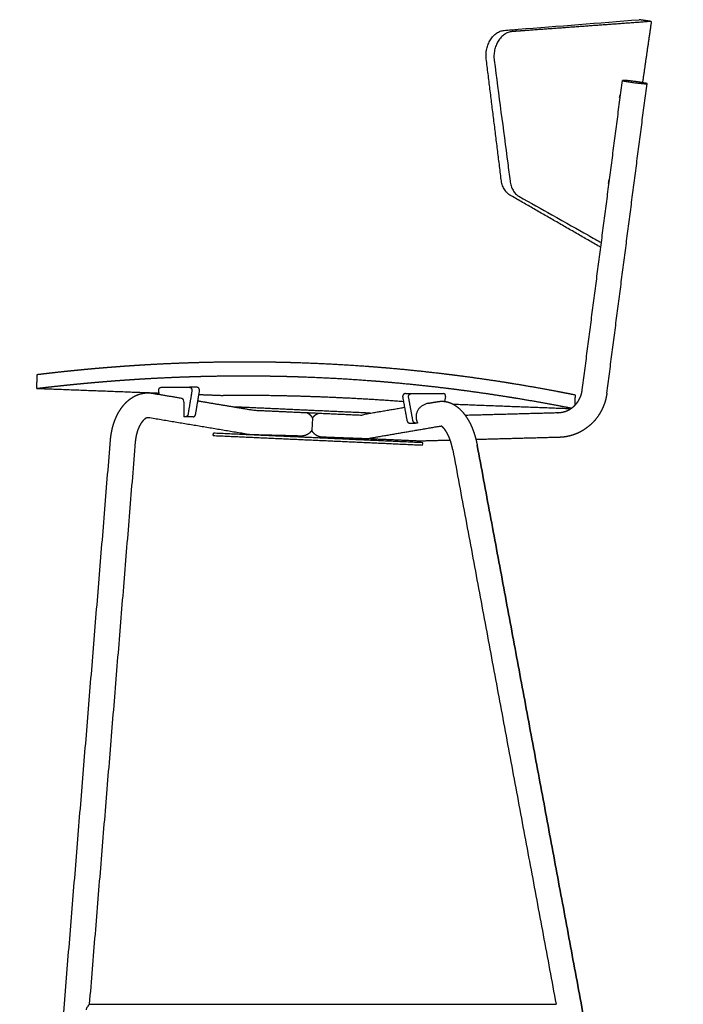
# Model space of a CAD drawing. Header units: millimetres. Extents: x -5760 to -4655, y 0 to 2250.
# Tile 7 of 12: x -5760 to -5332, y 1616 to 2250. Entities that reach past the tile are written whole.
import ezdxf

# ---------------------------------------------------------------- set-up
doc = ezdxf.new("R2010")
doc.units = ezdxf.units.MM
doc.header["$MEASUREMENT"] = 0
doc.layers.add('Default', color=7, linetype='Continuous', true_color=0x000000)
doc.layers.add('Make2D$visible$lines', color=7, linetype='Continuous', true_color=0x000000)

msp = doc.modelspace()

# ---------------------------------------------------------------- linework, layer by layer
at = {"layer": 'Default'}
for points in [[(-5571.37, 1993.52), (-5571.78, 1985.71)], [(-5539.55, 1995.49), (-5537.67, 1996.13)]]:
    msp.add_lwpolyline(points, dxfattribs=at)
msp.add_arc((-5487.06, 2007.86), 1.5, 349.52593, 90, dxfattribs=at)
msp.add_open_spline([(-5655.41, 2006.41), (-5654.22, 2005.36), (-5653.93, 2003.65), (-5654.21, 1994.41)], degree=3, dxfattribs=at)
at = {"layer": 'Make2D$visible$lines'}
for p, q in [((-5507.68, 2009.36), (-5487.06, 2009.36)), ((-5485.58, 2007.59), (-5486.19, 2004.32))]:
    msp.add_line(p, q, dxfattribs=at)
for points, knots in [([(-5447.83, 2243.55), (-5444.75, 2243.79), (-5441.73, 2244.03), (-5438.78, 2244.27), (-5412.84, 2246.32), (-5386.89, 2248.38), (-5360.94, 2250.44)], [-614.509224, -614.509224, -614.509224, -614.509224, -602.08916, -602.08916, -602.08916, -524.008013, -524.008013, -524.008013, -524.008013]), ([(-5459.38, 2225.19), (-5459.51, 2226.26), (-5459.59, 2228.43), (-5459.16, 2231.64), (-5458.22, 2234.71), (-5456.8, 2237.51), (-5454.96, 2239.92), (-5452.8, 2241.8), (-5450.77, 2242.88), (-5449.1, 2243.39), (-5448.25, 2243.52), (-5447.83, 2243.55)], [0, 0, 0, 0, 3.223893, 6.49978, 9.670926, 12.834089, 15.861812, 18.720723, 21.396599, 22.692829, 23.954541, 23.954541, 23.954541, 23.954541]), ([(-5442.71, 2242.76), (-5443.57, 2242.7), (-5445.3, 2242.31), (-5447.72, 2241.02), (-5449.9, 2239.12), (-5451.75, 2236.69), (-5453.17, 2233.86), (-5454.11, 2230.76), (-5454.52, 2227.52), (-5454.43, 2225.33), (-5454.29, 2224.26)], [0, 0, 0, 0, 2.575161, 5.27187, 8.15634, 11.213583, 14.408108, 17.608786, 20.910697, 24.153616, 24.153616, 24.153616, 24.153616]), ([(-5454.29, 2224.26), (-5451.35, 2201.94), (-5448.43, 2179.74), (-5445.55, 2157.9), (-5445.05, 2154.09), (-5444.55, 2150.26), (-5444.04, 2146.42)], [229.568996, 229.568996, 229.568996, 229.568996, 298.160121, 298.160121, 298.160121, 310.272359, 310.272359, 310.272359, 310.272359]), ([(-5373.45, 2200.32), (-5373.38, 2200.84), (-5373.25, 2201.35), (-5373.01, 2201.89), (-5372.93, 2202.03), (-5372.85, 2202.12)], [0, 0, 0, 0, 1.61154, 1.61154, 2.356905, 2.356905, 2.356905, 2.356905]), ([(-5444.21, 2137.4), (-5444.57, 2137.61), (-5445.28, 2138.1), (-5446.24, 2139), (-5447.12, 2140.07), (-5448.17, 2141.74), (-5449.17, 2144.15), (-5449.61, 2146.23), (-5449.74, 2147.31)], [0, 0, 0, 0, 1.260246, 2.577953, 3.948938, 5.398305, 8.485293, 11.743467, 11.743467, 11.743467, 11.743467]), ([(-5444.04, 2146.42), (-5443.97, 2145.88), (-5443.78, 2144.82), (-5443.24, 2142.78), (-5442.44, 2140.9), (-5441.38, 2139.26), (-5440.5, 2138.2), (-5439.53, 2137.31), (-5438.82, 2136.83), (-5438.46, 2136.63)], [0, 0, 0, 0, 1.645608, 3.23901, 6.305296, 7.744767, 9.106769, 10.416625, 11.670559, 11.670559, 11.670559, 11.670559]), ([(-5380.38, 2144.06), (-5380.42, 2144.15), (-5380.46, 2144.28), (-5380.55, 2144.8), (-5380.55, 2145.31), (-5380.48, 2145.83)], [10.619959, 10.619959, 10.619959, 10.619959, 11.280871, 11.280871, 12.892414, 12.892414, 12.892414, 12.892414]), ([(-5380.48, 2145.83), (-5380.41, 2146.36), (-5380.28, 2146.86), (-5380.05, 2147.38), (-5379.98, 2147.5), (-5379.92, 2147.59)], [0, 0, 0, 0, 1.611497, 1.611497, 2.248016, 2.248016, 2.248016, 2.248016]), ([(-5438.46, 2136.63), (-5430.79, 2132.32), (-5423.68, 2128.32), (-5408.13, 2119.58), (-5400.33, 2115.2), (-5390.65, 2109.76), (-5387.72, 2108.11), (-5385.22, 2106.71)], [-667.112137, -667.112137, -667.112137, -667.112137, -630.024792, -630.024792, -578.178431, -578.178431, -550.997766, -550.997766, -550.997766, -550.997766]), ([(-5403.05, 2008.8), (-5403.02, 2008.8), (-5402.98, 2008.79), (-5402.95, 2008.78), (-5402.87, 2008.77), (-5402.79, 2008.75), (-5402.72, 2008.74)], [567.432946, 567.432946, 567.432946, 567.432946, 568.601388, 568.601388, 568.601388, 571.650367, 571.650367, 571.650367, 571.650367]), ([(-5578.78, 1981.99), (-5578.78, 1981.99), (-5578.79, 1981.99), (-5578.8, 1981.99), (-5578.82, 1981.99), (-5579.01, 1981.99), (-5579.32, 1982), (-5579.7, 1982.01), (-5580.27, 1982.02), (-5581.02, 1982.04), (-5581.72, 1982.06), (-5582.59, 1982.08), (-5583.61, 1982.11), (-5584.63, 1982.14), (-5585.8, 1982.17), (-5587.1, 1982.2)], [0, 0, 0, 0, 1.12624, 1.12624, 1.12624, 6.766002, 6.766002, 6.766002, 13.536252, 13.536252, 13.536252, 19.93948, 19.93948, 19.93948, 26.342703, 26.342703, 26.342703, 26.342703]), ([(-5715.14, 1615.61), (-5715.14, 1615.61), (-5715.15, 1615.6), (-5715.18, 1615.59), (-5715.24, 1615.53), (-5715.35, 1615.41), (-5715.51, 1615.22), (-5715.88, 1614.74), (-5716.36, 1614.01), (-5716.87, 1613.02), (-5717.11, 1612.37), (-5717.2, 1612.05)], [0, 0, 0, 0, 0.011595, 0.028953, 0.082749, 0.266695, 0.524752, 0.831091, 2.076106, 3.160258, 4.15576, 4.15576, 4.15576, 4.15576])]:
    msp.add_open_spline(points, degree=3, knots=knots, dxfattribs=at)
for points, weights, degree, knots in [([(-5353.03, 2249.3), (-5379.75, 2247.35), (-5406.46, 2245.4), (-5433.18, 2243.46), (-5436.29, 2243.23), (-5439.46, 2243), (-5442.71, 2242.76)], [1, 0.999999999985, 0.999999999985, 1, 1, 1, 1], 3, [0, 0, 0, 0, 80.368089, 80.368089, 80.368089, 93.052611, 93.052611, 93.052611, 93.052611]), ([(-5371.67, 2211.25), (-5371.62, 2211.63), (-5363.68, 2210.6), (-5355.75, 2209.57), (-5355.8, 2209.19), (-5355.85, 2208.81), (-5363.78, 2209.83), (-5371.72, 2210.86), (-5371.67, 2211.25)], [1, 0.707106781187, 1, 0.707106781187, 1, 0.707106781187, 1, 0.707107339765, 0.999998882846], 2, [0, 0, 0, 12.566371, 12.566371, 25.132741, 25.132741, 37.699112, 37.699112, 50.265458, 50.265458, 50.265458]), ([(-5748.62, 2021.71), (-5745.25, 2022.12), (-5741.88, 2022.52), (-5738.5, 2022.9), (-5733.67, 2023.44), (-5728.84, 2023.96), (-5724, 2024.44), (-5722.48, 2024.59), (-5720.95, 2024.74), (-5719.42, 2024.89), (-5716.07, 2025.21), (-5712.71, 2025.52), (-5709.36, 2025.81), (-5707.5, 2025.97), (-5705.64, 2026.12), (-5703.79, 2026.28), (-5701.81, 2026.44), (-5699.84, 2026.59), (-5697.87, 2026.74), (-5695.83, 2026.9), (-5693.8, 2027.05), (-5691.76, 2027.19), (-5689.62, 2027.34), (-5687.48, 2027.49), (-5685.34, 2027.63), (-5683.1, 2027.77), (-5680.85, 2027.91), (-5678.61, 2028.05), (-5671.41, 2028.47), (-5664.21, 2028.82), (-5657, 2029.1), (-5651.82, 2029.3), (-5646.63, 2029.47), (-5641.45, 2029.6), (-5633.34, 2029.8), (-5625.23, 2029.9), (-5617.12, 2029.92), (-5614.31, 2029.93), (-5611.51, 2029.92), (-5608.71, 2029.91), (-5605.89, 2029.89), (-5603.08, 2029.86), (-5600.26, 2029.82), (-5597.42, 2029.78), (-5594.58, 2029.73), (-5591.73, 2029.67), (-5588.87, 2029.61), (-5586.01, 2029.54), (-5583.15, 2029.45), (-5568.91, 2029.03), (-5554.69, 2028.32), (-5540.48, 2027.33), (-5534.94, 2026.94), (-5529.39, 2026.51), (-5523.85, 2026.04), (-5513.37, 2025.14), (-5502.9, 2024.09), (-5492.45, 2022.88), (-5487.64, 2022.33), (-5482.83, 2021.74), (-5478.03, 2021.12), (-5469.34, 2020), (-5460.66, 2018.78), (-5452, 2017.45), (-5450.06, 2017.15), (-5448.12, 2016.85), (-5446.17, 2016.54), (-5436.91, 2015.06), (-5427.66, 2013.47), (-5418.43, 2011.76), (-5417.31, 2011.55), (-5416.19, 2011.35), (-5415.07, 2011.13), (-5414.06, 2010.95), (-5413.06, 2010.75), (-5412.05, 2010.56), (-5409.83, 2010.14), (-5407.62, 2009.71), (-5405.4, 2009.27), (-5405.06, 2009.2), (-5404.75, 2009.14), (-5404.46, 2009.08)], [1, 0.999993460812, 0.999993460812, 1, 0.999986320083, 0.999986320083, 1, 0.99999861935, 0.99999861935, 1, 0.99999325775, 0.99999325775, 1, 0.999997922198, 0.999997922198, 1, 0.999997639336, 0.999997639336, 1, 0.999997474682, 0.999997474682, 1, 0.999997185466, 0.999997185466, 1, 0.9999968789, 0.9999968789, 1, 0.999967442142, 0.999967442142, 1, 0.999982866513, 0.999982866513, 1, 0.999957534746, 0.999957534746, 1, 0.999994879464, 0.999994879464, 1, 0.999994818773, 0.999994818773, 1, 0.999994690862, 0.999994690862, 1, 0.999994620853, 0.999994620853, 1, 0.99986627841, 0.99986627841, 1, 0.999979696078, 0.999979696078, 1, 0.999927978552, 0.999927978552, 1, 0.999984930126, 0.999984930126, 1, 0.999951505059, 0.999951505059, 1, 0.999997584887, 0.999997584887, 1, 0.999946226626, 0.999946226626, 1, 0.999999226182, 0.999999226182, 1, 0.999999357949, 0.999999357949, 1, 0.999996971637, 0.999996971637, 1, 1, 1, 1], 3, [0, 0, 0, 0, 10.184384, 10.184384, 10.184384, 24.765536, 24.765536, 24.765536, 29.369827, 29.369827, 29.369827, 39.475859, 39.475859, 39.475859, 45.066212, 45.066212, 45.066212, 51.003989, 51.003989, 51.003989, 57.125653, 57.125653, 57.125653, 63.561926, 63.561926, 63.561926, 70.309676, 70.309676, 70.309676, 91.941738, 91.941738, 91.941738, 107.504195, 107.504195, 107.504195, 131.834432, 131.834432, 131.834432, 140.245803, 140.245803, 140.245803, 148.692577, 148.692577, 148.692577, 157.221111, 157.221111, 157.221111, 165.806535, 165.806535, 165.806535, 208.528882, 208.528882, 208.528882, 225.213494, 225.213494, 225.213494, 256.770672, 256.770672, 256.770672, 271.299766, 271.299766, 271.299766, 297.584102, 297.584102, 297.584102, 303.484374, 303.484374, 303.484374, 331.6407, 331.6407, 331.6407, 335.056859, 335.056859, 335.056859, 338.126616, 338.126616, 338.126616, 344.905526, 344.905526, 344.905526, 350.999188, 350.999188, 350.999188, 350.999188]), ([(-5748.96, 2012.72), (-5745.59, 2013.12), (-5742.22, 2013.52), (-5738.84, 2013.89), (-5734.01, 2014.43), (-5729.18, 2014.94), (-5724.34, 2015.42), (-5722.82, 2015.58), (-5721.29, 2015.72), (-5719.76, 2015.87), (-5716.41, 2016.19), (-5713.05, 2016.49), (-5709.7, 2016.78), (-5707.84, 2016.94), (-5705.99, 2017.09), (-5704.13, 2017.24), (-5702.16, 2017.4), (-5700.18, 2017.56), (-5698.21, 2017.71), (-5696.17, 2017.86), (-5694.14, 2018.01), (-5692.1, 2018.15), (-5689.96, 2018.3), (-5687.82, 2018.45), (-5685.68, 2018.58), (-5683.44, 2018.73), (-5681.19, 2018.86), (-5678.95, 2019), (-5671.75, 2019.41), (-5664.55, 2019.76), (-5657.34, 2020.04), (-5652.16, 2020.24), (-5646.97, 2020.4), (-5641.79, 2020.53), (-5633.68, 2020.72), (-5625.57, 2020.83), (-5617.46, 2020.84), (-5614.66, 2020.85), (-5611.85, 2020.84), (-5609.05, 2020.83), (-5606.23, 2020.81), (-5603.42, 2020.78), (-5600.6, 2020.74), (-5597.76, 2020.7), (-5594.92, 2020.65), (-5592.08, 2020.59), (-5589.21, 2020.53), (-5586.35, 2020.46), (-5583.49, 2020.37), (-5569.26, 2019.95), (-5555.03, 2019.24), (-5540.83, 2018.25), (-5535.28, 2017.86), (-5529.73, 2017.43), (-5524.19, 2016.96), (-5513.71, 2016.07), (-5503.24, 2015.02), (-5492.79, 2013.82), (-5487.98, 2013.27), (-5483.17, 2012.69), (-5478.37, 2012.07), (-5469.68, 2010.95), (-5461.01, 2009.73), (-5452.35, 2008.41), (-5450.4, 2008.11), (-5448.46, 2007.81), (-5446.52, 2007.5), (-5437.25, 2006.04), (-5428, 2004.45), (-5418.77, 2002.75), (-5417.65, 2002.55), (-5416.53, 2002.34), (-5415.41, 2002.13), (-5414.4, 2001.94), (-5413.4, 2001.75), (-5412.39, 2001.56), (-5410.17, 2001.14), (-5407.96, 2000.71), (-5405.74, 2000.27), (-5405.22, 2000.17), (-5404.77, 2000.08), (-5404.38, 2000)], [1, 0.999993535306, 0.999993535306, 1, 0.99998647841, 0.99998647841, 1, 0.999998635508, 0.999998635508, 1, 0.999993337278, 0.999993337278, 1, 0.999997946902, 0.999997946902, 1, 0.999997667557, 0.999997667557, 1, 0.999997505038, 0.999997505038, 1, 0.999997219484, 0.999997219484, 1, 0.999996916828, 0.999996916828, 1, 0.99996784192, 0.99996784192, 1, 0.99998307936, 0.99998307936, 1, 0.999958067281, 0.999958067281, 1, 0.999994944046, 0.999994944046, 1, 0.99999488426, 0.99999488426, 1, 0.999994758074, 0.999994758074, 1, 0.999994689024, 0.999994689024, 1, 0.999867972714, 0.999867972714, 1, 0.999979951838, 0.999979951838, 1, 0.999928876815, 0.999928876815, 1, 0.999985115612, 0.999985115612, 1, 0.999952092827, 0.999952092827, 1, 0.999997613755, 0.999997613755, 1, 0.999946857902, 0.999946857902, 1, 0.999999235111, 0.999999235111, 1, 0.999999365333, 0.999999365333, 1, 0.999997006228, 0.999997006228, 1, 1, 1, 1], 3, [0, 0, 0, 0, 10.182876, 10.182876, 10.182876, 24.76216, 24.76216, 24.76216, 29.365927, 29.365927, 29.365927, 39.470915, 39.470915, 39.470915, 45.06075, 45.06075, 45.06075, 50.998024, 50.998024, 50.998024, 57.119214, 57.119214, 57.119214, 63.555038, 63.555038, 63.555038, 70.302368, 70.302368, 70.302368, 91.933405, 91.933405, 91.933405, 107.495386, 107.495386, 107.495386, 131.825214, 131.825214, 131.825214, 140.236516, 140.236516, 140.236516, 148.683247, 148.683247, 148.683247, 157.211759, 157.211759, 157.211759, 165.797175, 165.797175, 165.797175, 208.519447, 208.519447, 208.519447, 225.20389, 225.20389, 225.20389, 256.76028, 256.76028, 256.76028, 271.288732, 271.288732, 271.288732, 297.571329, 297.571329, 297.571329, 303.471094, 303.471094, 303.471094, 331.624328, 331.624328, 331.624328, 335.04003, 335.04003, 335.04003, 338.109361, 338.109361, 338.109361, 344.887275, 344.887275, 344.887275, 354.104489, 354.104489, 354.104489, 354.104489]), ([(-5670.37, 2010.99), (-5670.52, 2011.93), (-5670.05, 2012.67), (-5669.57, 2013.41), (-5668.82, 2013.41)], [1, 0.902794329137, 1, 0.902794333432, 0.999999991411], 2, [10.052631, 10.052631, 10.052631, 11.830923, 11.830923, 13.609216, 13.609216, 13.609216]), ([(-5650.56, 2013.41), (-5649.81, 2013.41), (-5649.33, 2012.67), (-5648.86, 2011.93), (-5649.01, 2010.99)], [1, 0.902794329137, 1, 0.902794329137, 1], 2, [26.792195, 26.792195, 26.792195, 28.570487, 28.570487, 30.34878, 30.34878, 30.34878]), ([(-5644.12, 2010.99), (-5643.97, 2011.93), (-5644.44, 2012.67), (-5644.92, 2013.41), (-5645.67, 2013.41)], [1, 0.902794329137, 1, 0.902794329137, 1], 2, [-30.34878, -30.34878, -30.34878, -28.570487, -28.570487, -26.792195, -26.792195, -26.792195]), ([(-5701.46, 1979.5), (-5701.3, 1981.46), (-5701.02, 1983.4), (-5700.62, 1985.31), (-5700.22, 1987.27), (-5699.69, 1989.17), (-5699.05, 1991), (-5698.44, 1992.73), (-5697.73, 1994.39), (-5696.92, 1995.96), (-5696.86, 1996.07), (-5696.8, 1996.18), (-5696.75, 1996.3), (-5695.87, 1997.96), (-5694.87, 1999.52), (-5693.77, 2000.94), (-5692.65, 2002.4), (-5691.4, 2003.73), (-5690.05, 2004.89), (-5688.63, 2006.11), (-5687.09, 2007.14), (-5685.44, 2007.95), (-5683.75, 2008.78), (-5681.95, 2009.35), (-5680.1, 2009.64), (-5679.03, 2009.8), (-5677.96, 2009.87), (-5676.88, 2009.84), (-5676.11, 2009.81), (-5675.33, 2009.74), (-5674.57, 2009.61)], [1, 0.998742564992, 0.998742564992, 1, 1, 1, 1, 1, 1, 1, 0.999990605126, 0.999990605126, 1, 1, 1, 1, 1, 1, 1, 1, 1, 1, 1, 1, 1, 0.997197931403, 0.997197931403, 1, 0.998510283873, 0.998510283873, 1], 3, [0, 0, 0, 0, 5.875613, 5.875613, 5.875613, 11.946409, 11.946409, 11.946409, 17.674868, 17.674868, 17.674868, 18.055357, 18.055357, 18.055357, 24.184951, 24.184951, 24.184951, 30.471926, 30.471926, 30.471926, 37.097467, 37.097467, 37.097467, 43.942676, 43.942676, 43.942676, 47.164168, 47.164168, 47.164168, 49.496223, 49.496223, 49.496223, 49.496223]), ([(-5566.39, 2007.17), (-5577.89, 2007.61), (-5589.39, 2007.86), (-5606.96, 2008.24), (-5624.53, 2008.2), (-5626.73, 2008.19), (-5628.92, 2008.18)], [1, 0.999968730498, 1, 0.999926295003, 1, 0.999998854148, 1], 2, [0, 0, 0, 23.011187, 23.011187, 58.147475, 58.147475, 62.542276, 62.542276, 62.542276]), ([(-5512.7, 2004.14), (-5528.05, 2005.3), (-5543.41, 2006.12), (-5554.9, 2006.74), (-5566.39, 2007.17)], [1, 0.999943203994, 1, 0.999968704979, 1], 2, [0, 0, 0, 30.771317, 30.771317, 53.777758, 53.777758, 53.777758]), ([(-5511.5, 2009.36), (-5512.34, 2009.36), (-5512.87, 2008.62), (-5513.4, 2007.88), (-5513.22, 2006.95)], [0.999999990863, 0.902794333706, 1, 0.902794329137, 1], 2, [-13.609216, -13.609216, -13.609216, -11.830923, -11.830923, -10.052631, -10.052631, -10.052631]), ([(-5509.4, 2006.95), (-5509.57, 2007.88), (-5509.04, 2008.62), (-5508.51, 2009.36), (-5507.68, 2009.36)], [1, 0.902794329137, 1, 0.902794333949, 0.999999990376], 2, [10.052631, 10.052631, 10.052631, 11.830923, 11.830923, 13.609216, 13.609216, 13.609216]), ([(-5412.78, 1997.14), (-5411.46, 1997.17), (-5410.17, 1997.44), (-5408.87, 1997.71), (-5407.63, 1998.21), (-5406.29, 1998.75), (-5405.08, 1999.53), (-5403.84, 2000.32), (-5402.77, 2001.33), (-5401.68, 2002.36), (-5400.79, 2003.56), (-5399.88, 2004.79), (-5399.21, 2006.16), (-5398.56, 2007.47), (-5398.14, 2008.86), (-5397.72, 2010.27), (-5397.53, 2011.73)], [1, 0.996077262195, 1, 0.99608142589, 1, 0.995641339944, 1, 0.995767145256, 1, 0.995904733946, 1, 0.996034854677, 1, 0.996601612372, 1, 0.996660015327, 1], 2, [0, 0, 0, 2.628861, 2.628861, 5.290723, 5.290723, 8.167001, 8.167001, 11.096906, 11.096906, 14.087037, 14.087037, 17.135927, 17.135927, 20.04176, 20.04176, 22.979376, 22.979376, 22.979376]), ([(-5381.66, 2009.68), (-5382.02, 2006.92), (-5382.82, 2004.25), (-5383.62, 2001.59), (-5384.85, 1999.1), (-5386.16, 1996.44), (-5387.92, 1994.06), (-5389.67, 1991.68), (-5391.82, 1989.66), (-5393.97, 1987.64), (-5396.45, 1986.06), (-5398.93, 1984.47), (-5401.66, 1983.37), (-5404.21, 1982.34), (-5406.91, 1981.78), (-5409.6, 1981.22), (-5412.35, 1981.14)], [1, 0.996659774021, 1, 0.996600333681, 1, 0.996033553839, 1, 0.995903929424, 1, 0.995766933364, 1, 0.99564168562, 1, 0.996082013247, 1, 0.996056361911, 1], 2, [0, 0, 0, 5.554593, 5.554593, 11.101768, 11.101768, 17.003879, 17.003879, 22.89333, 22.89333, 28.770466, 28.770466, 34.637299, 34.637299, 40.134291, 40.134291, 45.613398, 45.613398, 45.613398]), ([(-5496.53, 2003.18), (-5504.52, 2001.07), (-5504.59, 1992.25), (-5503.63, 1990.36)], [1, 0.936272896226, 0.931969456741, 0.999999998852], 2, [-22.954255, -22.954255, -22.954255, -9.929307, -5.675282, -5.675282, -5.675282]), ([(-5490.35, 2004.24), (-5488.83, 2004.5), (-5487.3, 2004.5), (-5485.79, 2004.27), (-5485.58, 2004.23), (-5485.37, 2004.19), (-5485.16, 2004.15), (-5483.54, 2003.82), (-5481.99, 2003.23), (-5480.54, 2002.43), (-5479.07, 2001.61), (-5477.71, 2000.59), (-5476.45, 1999.4), (-5475.25, 1998.27), (-5474.13, 1996.99), (-5473.1, 1995.58), (-5472.1, 1994.22), (-5471.18, 1992.73), (-5470.33, 1991.14), (-5469.5, 1989.58), (-5468.74, 1987.92), (-5468.07, 1986.18), (-5467.44, 1984.56), (-5466.89, 1982.92), (-5466.42, 1981.24), (-5465.94, 1979.54), (-5465.54, 1977.82), (-5465.22, 1976.08)], [1, 1, 1, 1, 0.999840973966, 0.999840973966, 1, 1, 1, 1, 1, 1, 1, 1, 1, 1, 1, 1, 1, 1, 1, 1, 0.999225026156, 0.999225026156, 1, 0.999316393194, 0.999316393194, 1], 3, [0.005397, 0.005397, 0.005397, 0.005397, 5.792445, 5.792445, 5.792445, 6.434248, 6.434248, 6.434248, 12.740161, 12.740161, 12.740161, 19.164363, 19.164363, 19.164363, 25.304513, 25.304513, 25.304513, 31.267994, 31.267994, 31.267994, 37.124354, 37.124354, 37.124354, 42.335826, 42.335826, 42.335826, 47.641754, 47.641754, 47.641754, 47.641754]), ([(-5677.18, 1993.83), (-5677.24, 1993.84), (-5677.31, 1993.84), (-5677.37, 1993.84), (-5677.46, 1993.85), (-5677.56, 1993.84), (-5677.66, 1993.83), (-5677.84, 1993.8), (-5678.09, 1993.73), (-5678.42, 1993.57), (-5678.76, 1993.41), (-5679.17, 1993.15), (-5679.64, 1992.75), (-5680.09, 1992.35), (-5680.6, 1991.83), (-5681.1, 1991.17), (-5681.61, 1990.51), (-5682.13, 1989.72), (-5682.6, 1988.81), (-5682.64, 1988.75), (-5682.67, 1988.69), (-5682.7, 1988.62), (-5683.16, 1987.74), (-5683.58, 1986.76), (-5683.95, 1985.7), (-5684.35, 1984.56), (-5684.69, 1983.34), (-5684.95, 1982.07), (-5685.22, 1980.79), (-5685.4, 1979.5), (-5685.51, 1978.2)], [1, 0.998547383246, 0.998547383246, 1, 0.997100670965, 0.997100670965, 1, 1, 1, 1, 1, 1, 1, 1, 1, 1, 1, 1, 1, 1, 1, 1, 1, 1, 1, 1, 1, 1, 0.998750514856, 0.998750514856, 1], 3, [0, 0, 0, 0, 0.188408, 0.188408, 0.188408, 0.476428, 0.476428, 0.476428, 4.428192, 4.428192, 4.428192, 8.333867, 8.333867, 8.333867, 12.161216, 12.161216, 12.161216, 16.022732, 16.022732, 16.022732, 16.286373, 16.286373, 16.286373, 20.005639, 20.005639, 20.005639, 24.027815, 24.027815, 24.027815, 27.932902, 27.932902, 27.932902, 27.932902]), ([(-5574.89, 1997.1), (-5573.67, 1996.47), (-5572.72, 1995.47), (-5571.9, 1994.6), (-5571.37, 1993.52)], [1, 0.98550892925, 1, 0.988941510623, 1], 2, [0, 0, 0, 2.727163, 2.727163, 5.108846, 5.108846, 5.108846]), ([(-5571.37, 1993.52), (-5570.59, 1994.76), (-5569.43, 1995.64), (-5568.48, 1996.35), (-5567.37, 1996.76)], [1, 0.983749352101, 1, 0.989205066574, 1], 2, [0, 0, 0, 2.888419, 2.888419, 5.241498, 5.241498, 5.241498]), ([(-5480.95, 1973.15), (-5481.18, 1974.41), (-5481.47, 1975.66), (-5481.82, 1976.9), (-5482.15, 1978.08), (-5482.54, 1979.24), (-5482.98, 1980.38), (-5483.43, 1981.55), (-5483.94, 1982.65), (-5484.45, 1983.62), (-5484.97, 1984.58), (-5485.5, 1985.43), (-5486.01, 1986.13), (-5486.52, 1986.82), (-5487.01, 1987.37), (-5487.41, 1987.75), (-5487.82, 1988.13), (-5488.14, 1988.34), (-5488.3, 1988.43), (-5488.34, 1988.46), (-5488.38, 1988.48), (-5488.42, 1988.49)], [1, 0.999319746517, 0.999319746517, 1, 0.999230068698, 0.999230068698, 1, 1, 1, 1, 1, 1, 1, 1, 1, 1, 1, 1, 1, 0.998581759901, 0.998581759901, 1], 3, [0, 0, 0, 0, 3.855372, 3.855372, 3.855372, 7.521427, 7.521427, 7.521427, 11.680549, 11.680549, 11.680549, 15.788639, 15.788639, 15.788639, 19.850975, 19.850975, 19.850975, 23.925735, 23.925735, 23.925735, 24.06117, 24.06117, 24.06117, 24.06117]), ([(-5571.78, 1985.71), (-5572.32, 1984.86), (-5573.06, 1984.16), (-5575.47, 1981.89), (-5578.78, 1981.99)], [1, 0.992102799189, 1, 0.923879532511, 1], 2, [0, 0, 0, 2.012138, 2.012138, 8.295323, 8.295323, 8.295323]), ([(-5564.9, 1981.25), (-5565.31, 1981.27), (-5565.72, 1981.33), (-5569, 1981.79), (-5570.99, 1984.43), (-5571.45, 1985.03), (-5571.78, 1985.71)], [1, 0.998700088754, 1, 0.923879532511, 1, 0.995577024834, 1], 2, [0, 0, 0, 0.815904, 0.815904, 7.099089, 7.099089, 8.604491, 8.604491, 8.604491])]:
    msp.add_rational_spline(points, weights, degree=degree, knots=knots, dxfattribs=at)
for points, degree in [([(-5353.03, 2249.3), (-5356.99, 2249.87), (-5360.94, 2250.44)], 2), ([(-5353.03, 2249.3), (-5355.88, 2229.58), (-5358.73, 2209.87)], 2), ([(-5449.74, 2147.31), (-5454.56, 2186.25), (-5459.38, 2225.19)], 2), ([(-5397.53, 2011.73), (-5384.6, 2111.49), (-5371.67, 2211.25)], 2), ([(-5381.66, 2009.68), (-5368.73, 2109.43), (-5355.8, 2209.19)], 2), ([(-5385.61, 2103.66), (-5414.91, 2120.53), (-5444.21, 2137.4)], 2), ([(-5748.96, 2012.72), (-5748.79, 2017.21), (-5748.62, 2021.71)], 2), ([(-5748.62, 2021.71), (-5748.62, 2021.71), (-5748.62, 2021.71), (-5748.62, 2021.71)], 3), ([(-5748.96, 2012.72), (-5748.96, 2012.72), (-5748.96, 2012.72)], 2), ([(-5748.95, 2012.72), (-5709.56, 2011.23), (-5670.16, 2009.74)], 2), ([(-5668.82, 2013.41), (-5659.69, 2013.41), (-5650.56, 2013.41)], 2), ([(-5645.67, 2013.41), (-5648.1, 2013.41), (-5650.52, 2013.41)], 2), ([(-5674.49, 2009.6), (-5664.95, 2008), (-5655.41, 2006.41)], 2), ([(-5670.01, 2008.85), (-5670.19, 2009.92), (-5670.37, 2010.99)], 2), ([(-5649.01, 2010.99), (-5650.26, 2003.49), (-5651.51, 1995.99)], 2), ([(-5646.62, 1995.99), (-5645.37, 2003.49), (-5644.12, 2010.99)], 2), ([(-5644.49, 2008.77), (-5636.71, 2008.48), (-5628.92, 2008.18)], 2), ([(-5513.22, 2006.95), (-5511.84, 1999.45), (-5510.45, 1991.95)], 2), ([(-5511.5, 2009.36), (-5509.61, 2009.36), (-5507.72, 2009.36)], 2), ([(-5506.62, 1991.95), (-5508.01, 1999.45), (-5509.4, 2006.95)], 2), ([(-5404.38, 2009.07), (-5404.41, 2009.07), (-5404.43, 2009.08), (-5404.46, 2009.08)], 3), ([(-5404.38, 2009.07), (-5404.21, 2009.03), (-5404.05, 2009), (-5403.9, 2008.97)], 3), ([(-5403.83, 2008.96), (-5403.85, 2008.96), (-5403.87, 2008.97), (-5403.9, 2008.97)], 3), ([(-5403.83, 2008.96), (-5403.53, 2008.9), (-5403.28, 2008.85), (-5403.06, 2008.8)], 3), ([(-5403.05, 2008.8), (-5403.06, 2008.8), (-5403.06, 2008.8)], 2), ([(-5402.68, 2008.73), (-5402.69, 2008.73), (-5402.7, 2008.73), (-5402.72, 2008.74)], 3), ([(-5402.68, 2008.73), (-5402.33, 2008.66), (-5402.15, 2008.62), (-5402.14, 2008.62)], 3), ([(-5402.14, 2008.62), (-5402.27, 2005.15), (-5402.4, 2001.69)], 2), ([(-5645.17, 2004.69), (-5627.38, 2001.71), (-5609.58, 1998.74)], 2), ([(-5566.85, 1998.24), (-5594.14, 1999.48), (-5621.43, 2000.72)], 2), ([(-5537.67, 1996.13), (-5524.85, 1998.33), (-5512.03, 2000.52)], 2), ([(-5496.53, 2003.18), (-5493.48, 2003.7), (-5490.44, 2004.22)], 2), ([(-5480.84, 2002.59), (-5442.82, 2001.15), (-5404.8, 1999.71)], 2), ([(-5611.82, 1982.89), (-5644.44, 1988.35), (-5677.07, 1993.81)], 2), ([(-5653.06, 1994.41), (-5653.63, 1994.41), (-5654.21, 1994.41)], 2), ([(-5648.17, 1994.41), (-5650.62, 1994.41), (-5653.06, 1994.41)], 2), ([(-5609.22, 1998.66), (-5588.07, 1997.7), (-5566.92, 1996.74)], 2), ([(-5566.92, 1996.74), (-5553.23, 1996.12), (-5539.55, 1995.49)], 2), ([(-5534.08, 1996.75), (-5550.46, 1997.49), (-5566.85, 1998.24)], 2), ([(-5473.04, 1995.49), (-5442.92, 1996.31), (-5412.81, 1997.13)], 2), ([(-5488.2, 1988.37), (-5511.77, 1984.34), (-5535.34, 1980.3)], 2), ([(-5508.73, 1990.36), (-5506.82, 1990.36), (-5504.9, 1990.36)], 2), ([(-5503.63, 1990.36), (-5504.27, 1990.36), (-5504.9, 1990.36)], 2), ([(-5635.23, 1982.33), (-5635.2, 1983.08), (-5635.16, 1983.83)], 2), ([(-5635.23, 1982.33), (-5601.51, 1980.79), (-5567.8, 1979.26)], 2), ([(-5635.23, 1982.33), (-5635.23, 1982.33), (-5635.23, 1982.33)], 2), ([(-5567.73, 1980.76), (-5601.45, 1982.29), (-5635.16, 1983.83)], 2), ([(-5587.12, 1982.2), (-5599.08, 1982.51), (-5611.04, 1982.82)], 2), ([(-5500.31, 1977.69), (-5534.02, 1979.23), (-5567.73, 1980.76)], 2), ([(-5560.11, 1981.08), (-5562.5, 1981.17), (-5564.9, 1981.25)], 2), ([(-5536.62, 1980.21), (-5548.32, 1980.64), (-5560.02, 1981.07)], 2), ([(-5412.37, 1981.14), (-5439.19, 1980.41), (-5466, 1979.68)], 2), ([(-5759.95, 1263.45), (-5730.7, 1621.48), (-5701.46, 1979.5)], 2), ([(-5685.51, 1978.2), (-5700.32, 1796.9), (-5715.13, 1615.61)], 2), ([(-5567.8, 1979.26), (-5534.09, 1977.73), (-5500.37, 1976.19)], 2), ([(-5523.87, 1979.66), (-5530.34, 1979.94), (-5536.81, 1980.22)], 2), ([(-5501.84, 1978.71), (-5512.84, 1979.18), (-5523.85, 1979.66)], 2), ([(-5482.55, 1979.23), (-5492.16, 1978.97), (-5501.76, 1978.71)], 2), ([(-5500.37, 1976.19), (-5500.34, 1976.94), (-5500.3, 1977.69)], 2), ([(-5500.31, 1977.69), (-5500.3, 1977.69), (-5500.3, 1977.69)], 2), ([(-5332.44, 1262.74), (-5398.83, 1619.41), (-5465.22, 1976.08)], 2), ([(-5465.22, 1976.08), (-5398.83, 1619.41), (-5332.44, 1262.74)], 2), ([(-5480.95, 1973.15), (-5447.67, 1794.38), (-5414.4, 1615.61)], 2), ([(-5715.14, 1615.61), (-5564.77, 1615.61), (-5414.4, 1615.61)], 2), ([(-5414.39, 1615.61), (-5414.39, 1615.61), (-5414.39, 1615.61), (-5414.4, 1615.61)], 3)]:
    msp.add_open_spline(points, degree=degree, dxfattribs=at)
for points, weights in [([(-5651.51, 1995.99), (-5651.78, 1994.41), (-5653.06, 1994.41)], [1, 0.776534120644, 1]), ([(-5648.17, 1994.41), (-5646.89, 1994.41), (-5646.62, 1995.99)], [1, 0.776534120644, 1]), ([(-5413.48, 1996.77), (-5413.14, 1997.13), (-5412.78, 1997.14)], [1, 0.940506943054, 0.905182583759]), ([(-5510.45, 1991.95), (-5510.16, 1990.36), (-5508.73, 1990.36)], [1, 0.776534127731, 0.999999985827]), ([(-5504.9, 1990.36), (-5506.33, 1990.36), (-5506.62, 1991.95)], [0.999999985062, 0.776534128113, 1])]:
    msp.add_rational_spline(points, weights, degree=2, dxfattribs=at)

doc.saveas('drawing.dxf')
